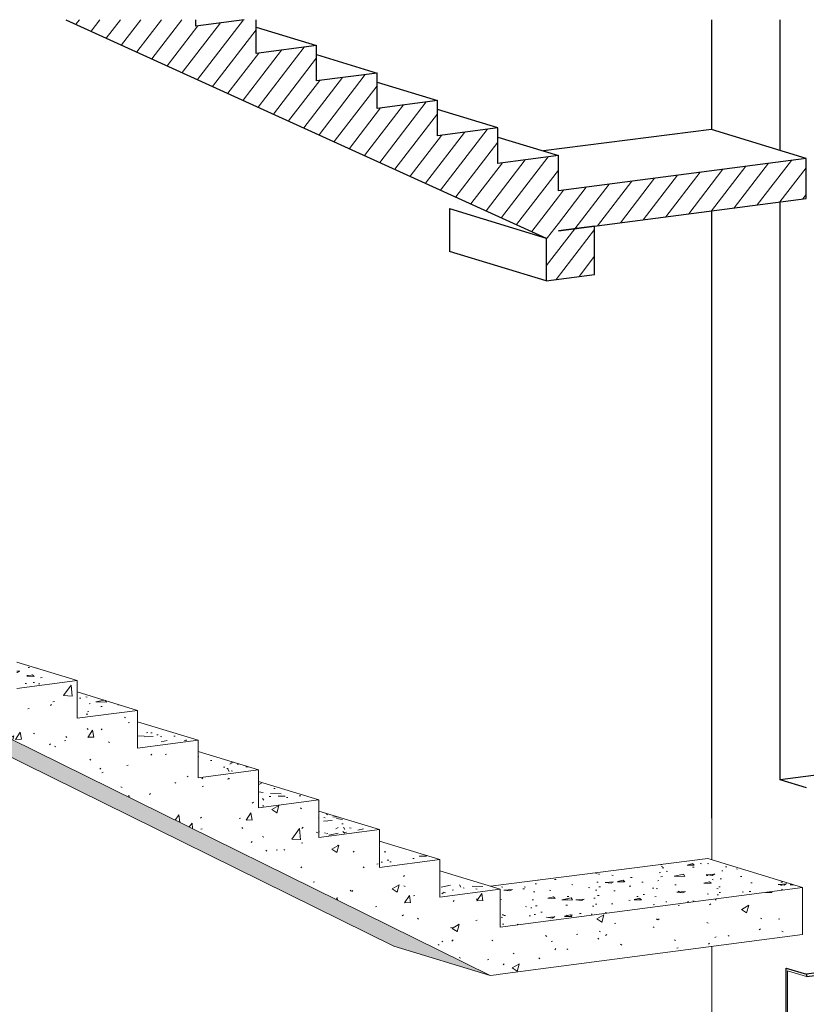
# Model space of a CAD drawing. Header units: millimetres. Extents: x -7937 to 93799, y -5691 to 12696.
# Tile 66 of 67: x 87822 to 91088, y 3069 to 7161. Entities that reach past the tile are written whole.
import ezdxf

# ---------------------------------------------------------------- set-up
doc = ezdxf.new("R2010")
doc.units = ezdxf.units.MM
doc.layers.add('A-DOOR', color=7, linetype='Continuous', lineweight=9)
for name, color, linetype, lineweight, true_color in [('A-WALL', 7, 'Continuous', 9, 0x7f7f7f), ('I-WALL', 7, 'Continuous', 9, 0x7f7f7f), ('S-BEAM', 7, 'Continuous', 9, 0x7f7f7f)]:
    doc.layers.add(name, color=color, linetype=linetype, lineweight=lineweight, true_color=true_color)
pattern_1 = [(52.476, (36722.966, 10696.74), (-47.32482, 49.23507), [])]
pattern_2 = [(56.774, (36722.97, 10696.74), (300.0229, 8.5134), [36.802, -404.827]), (1.626, (36722.97, 10696.74), (-58.0395, 360.9164), [25.012, -275.132]), (99.135, (36747.97, 10697.45), (241.9869, 369.4306), [30.463, -335.091]), (53.502, (36722.97, 10794.72), (446.4158, -22.6773), [54.775, -602.53]), (95.746, (36760.17, 10792.83), (390.9657, 528.391), [46.155, -507.699]), (357.092, (36722.97, 10794.7), (390.962, 528.394), [37.249, -409.743]), (30.133, (36764.8, 10775.7), (249.6807, -164.5777), [33.864, -372.509]), (326.609, (36764.8, 10775.7), (101.776, 368.5807), [24.92, -274.122]), (74.563, (36785.6, 10761.99), (351.4584, 203.9988), [31.865, -350.51]), (45.835, (36722.97, 10696.74), (5.08542, 163.7556), [6.388, -304.16, 6.388, -312.733, -315.549]), (45.835, (36722.97, 10696.74), (5.08542, 163.7556), [-629.668, 6.388, -309.161]), (15.91, (36722.97, 10696.74), (110.03995, 207.6274), [5.783, -158.947, 5.783, -268.911, -108.886]), (15.91, (36722.97, 10696.74), (110.03995, 207.6274), [-439.424, 5.783, -103.103]), (328.396, (36629.69, 10684.53), (223.2929, 18.16904), [5.555, -97.999, 5.555, -746.246]), (328.396, (36629.69, 10684.53), (223.2929, 18.16904), [-109.109, -317.533, 5.555, -423.158]), (316.699, (36587.86, 10679.06), (243.9411, 80.9642), [5.683, -132.039, 5.683, -525.288]), (316.699, (36587.86, 10679.06), (243.9411, 80.9642), [-143.405, -213.825, 5.683, -305.781])]

# ---------------------------------------------------------------- blocks, each defined once
blk = doc.blocks.new('Doorset_ Entrance Door w Concealed Closer_ASSA ABLOY ES_ES08_Hardware 3D - VU-01-1650x2100 mm-3458492-KUNST 3D LÕIGE 02')
at = {"layer": 'A-DOOR', "lineweight": 25}
for p, q in [((-1355.5, 3260.2), (-1857.5, 3194.5)), ((-1857.5, 3184.7), (-1355.5, 3250.4)), ((-1355.5, 3250.4), (-1418.3, 3242.2)), ((-1418.3, 3242.2), (-1418.3, 3173.6)), ((-1355.5, 3250.4), (-1355.5, 3260.2)), ((-1355.5, 3206.3), (-1355.5, 3250.4)), ((-1857.5, 3194.5), (-1857.5, 3184.7)), ((-1359.7, 3196), (-1414.1, 3188.9)), ((-1414.1, 3188.9), (-1363.9, 3195.4)), ((-1363.9, 3205.2), (-1355.5, 3206.3)), ((-1363.9, 3195.4), (-1363.9, 3205.2)), ((-1355.5, 3201.4), (-1359.7, 3200.9)), ((-1359.7, 3200.9), (-1359.7, 3196)), ((-1355.5, 1202.6), (-1355.5, 3201.4)), ((-1418.3, 3173.6), (-1414.1, 3174.2)), ((-1414.1, 3169.3), (-1418.3, 3168.7)), ((-1418.3, 3168.7), (-1418.3, 1194.4)), ((-1414.1, 3188.9), (-1414.1, 3169.3)), ((-1414.1, 3174.2), (-1414.1, 3188.9)), ((-1418.3, 1194.4), (-1355.5, 1202.6))]:
    blk.add_line(p, q, dxfattribs=at)
at = {"layer": 'A-DOOR', "lineweight": 5}
for p, q in [((-1857.5, 3194.5), (-1941.4, 3220.2)), ((-1941.4, 3220.2), (-1941.4, 1152.7)), ((-1936, 1151), (-1936, 3208.7)), ((-1936, 3208.7), (-1857.5, 3184.7)), ((-1496.8, 3231.9), (-1496.8, 1208.5)), ((-1363.9, 3204), (-1355.5, 3201.4)), ((-1359.7, 3200.9), (-1363.9, 3202.2)), ((-1359.7, 3196), (-1363.9, 3197.3)), ((-1458.4, 1196.8), (-1458.4, 3185.9)), ((-1458.4, 3185.9), (-1418.3, 3173.6)), ((-1451.5, 3180.7), (-1455.7, 3180.1)), ((-1455.7, 3180.1), (-1455.7, 1205.8)), ((-1418.3, 3168.7), (-1455.7, 3180.1)), ((-1454.2, 3184.6), (-1454.2, 3180.3)), ((-1454.2, 3184.6), (-1454.2, 3180.3)), ((-1414.1, 3169.3), (-1451.5, 3180.7)), ((-1936, 1151), (-1496.8, 1208.5)), ((-1496.8, 1208.5), (-1458.4, 1196.8)), ((-1458.4, 1196.8), (-1454.2, 1197.4)), ((-1455.7, 1205.8), (-1418.3, 1194.4)), ((-1454.2, 1205.3), (-1454.2, 1197.4)), ((-1444.1, 1202.3), (-1454.1, 1201)), ((-1941.4, 1152.7), (-1936, 1151))]:
    blk.add_line(p, q, dxfattribs=at)

msp = doc.modelspace()

# ---------------------------------------------------------------- hatches: boundary and pattern name
at = {"layer": 'S-BEAM', "lineweight": 5, "true_color": 0xcccccc}
h = msp.add_hatch(dxfattribs=at)
h.set_pattern_fill('FP_73', color=254, style=0, pattern_type=2)
h.set_pattern_definition(pattern_1)
h.paths.add_polyline_path([(90008.3, 6253.7), (90008.3, 6255.2), (90058.5, 6261.7), (90058.5, 6596.9), (89807.6, 6564.1), (89807.6, 6711), (89556.6, 6678.2), (89556.6, 6825.2), (89305.6, 6792.3), (89305.6, 6939.3), (89054.6, 6906.5), (89054.6, 7053.4), (88803.7, 7020.6), (88803.7, 7161), (88753.5, 7161), (88552.7, 7134.7), (88552.7, 7161), (88013.1, 7161), (89997.4, 6258.6)], flags=0)
h = msp.add_hatch(dxfattribs=at)
h.set_pattern_fill('FP_73', color=254, style=0, pattern_type=2)
h.set_pattern_definition(pattern_1)
h.paths.add_polyline_path([(90058.5, 6283.4), (91087.5, 6418), (91087.5, 6584.6), (90058.5, 6449.9), (90058.5, 6306.2)], flags=0)
h = msp.add_hatch(dxfattribs=at)
h.set_pattern_fill('FP_73', color=254, style=0, pattern_type=2)
h.set_pattern_definition(pattern_1)
h.paths.add_polyline_path([(90008.3, 6075.9), (90209.3, 6102.2), (90209.3, 6303.1), (90058.5, 6283.4), (90058.5, 6261.7), (90008.3, 6255.2), (90008.3, 6253.7)], flags=0)
at = {"layer": 'S-BEAM', "lineweight": 5}
h = msp.add_hatch(dxfattribs=at)
h.set_pattern_fill('FP_24', style=0, pattern_type=2)
h.set_pattern_definition([(13.395, (60067.27, -9425.88), (358.63024, -6.26816), [24.779, -272.565]), (358.998, (60067.27, -9425.88), (-69.3744, 75.15166), [29.89, -328.794]), (132.711, (60097.16, -9426.4), (289.2555, 68.8804), [8.523, -93.754]), (11.764, (60067.27, -9405.9), (533.62096, -16.5372), [39.78, -437.578]), (120.208, (60111.74, -9407.3), (467.331, 97.328), [10.979, -120.773]), (358.225, (60067.27, -9405.9), (467.33082, 97.3243), [44.49, -489.387]), (4.386, (60117.27, -9410.895), (298.45337, -40.22646), [35.112, -386.233]), (352.324, (60117.27, -9410.895), (121.6574, 72.4503), [25.096, -276.056]), (30.775, (60142.14, -9414.25), (420.1114, 32.2266), [11.8, -129.797]), (8.717, (60067.27, -9425.882), (6.0796, 33.25957), [5.382, -256.274, 5.382, -263.497, -265.87]), (8.717, (60067.27, -9425.882), (6.0796, 33.25957), [-530.535, 5.382, -260.487]), (1.507, (60067.27, -9425.882), (131.535157, 39.405883), [6.651, -182.781, 6.651, -309.234, -125.213]), (1.507, (60067.27, -9425.882), (131.535157, 39.405883), [-505.316, 6.651, -118.563]), (352.745, (59955.77, -9425.882), (266.911126, -2.25507), [5.701, -100.574, 5.701, -325.876, -439.977]), (352.745, (59955.77, -9425.882), (266.911126, -2.25507), [-437.852, 5.701, -434.276]), (349.624, (59905.77, -9425.88), (291.59278, 10.00162), [5.026, -116.773, 5.026, -464.557]), (349.624, (59905.77, -9425.88), (291.59278, 10.00162), [-126.825, -189.103, 5.026, -270.428])])
h.paths.add_polyline_path([(87809.5, 4382.1), (88060.4, 4415), (87809.5, 4491.6), (87809.5, 4391.9)], flags=0)
h = msp.add_hatch(dxfattribs=at)
h.set_pattern_fill('FP_64', style=0, pattern_type=2)
h.set_pattern_definition(pattern_2)
h.paths.add_polyline_path([(89775.4, 3189.2), (89817.3, 3194.7), (89817.3, 3547.4), (89566.3, 3514.6), (89566.3, 3671.4), (89315.3, 3638.5), (89315.3, 3795.3), (89064.3, 3762.5), (89064.3, 3919.2), (88813.4, 3886.4), (88813.4, 4043.2), (88562.4, 4010.3), (88562.4, 4167.1), (88311.4, 4134.3), (88311.4, 4291), (88060.4, 4258.2), (88060.4, 4415), (87466.5, 4337.3), (87466.5, 4131.5), (87783.3, 4172.9), (89454.3, 3347.8)], flags=0)
h = msp.add_hatch(dxfattribs=at)
h.set_pattern_fill('FP_25', style=0, pattern_type=2)
h.set_pattern_definition([(13.395, (60067.27, -9582.655), (358.63024, -6.26816), [24.779, -272.565]), (358.998, (60067.27, -9582.655), (-69.3744, 75.15166), [29.89, -328.794]), (132.711, (60097.16, -9583.18), (289.2555, 68.8804), [8.523, -93.754]), (11.764, (60067.27, -9562.67), (533.62096, -16.5372), [39.78, -437.578]), (120.208, (60111.74, -9564.05), (467.331, 97.328), [10.979, -120.773]), (358.225, (60067.27, -9562.67), (467.33082, 97.3243), [44.49, -489.387]), (4.386, (60117.27, -9567.67), (298.45337, -40.22646), [35.112, -386.233]), (352.324, (60117.27, -9567.67), (121.6574, 72.4503), [25.096, -276.056]), (30.775, (60142.14, -9571.02), (420.1114, 32.2266), [11.8, -129.797]), (8.717, (60067.27, -9582.655), (6.0796, 33.25957), [5.382, -256.274, 5.382, -263.497, -265.87]), (8.717, (60067.27, -9582.655), (6.0796, 33.25957), [-530.535, 5.382, -260.487]), (1.507, (60067.27, -9582.655), (131.535157, 39.405883), [6.651, -182.781, 6.651, -309.234, -125.213]), (1.507, (60067.27, -9582.655), (131.535157, 39.405883), [-505.316, 6.651, -118.563]), (352.745, (59955.77, -9582.655), (266.911126, -2.25507), [5.701, -100.574, 5.701, -325.876, -439.977]), (352.745, (59955.77, -9582.655), (266.911126, -2.25507), [-437.852, 5.701, -434.276]), (349.624, (59905.77, -9582.655), (291.59278, 10.00162), [5.026, -116.773, 5.026, -464.557]), (349.624, (59905.77, -9582.655), (291.59278, 10.00162), [-126.825, -189.103, 5.026, -270.428])])
h.paths.add_polyline_path([(88060.4, 4258.2), (88311.4, 4291), (88060.4, 4367.6), (88060.4, 4311.6)], flags=0)
h = msp.add_hatch(dxfattribs=at)
h.set_pattern_fill('FP_26', style=0, pattern_type=2)
h.set_pattern_definition([(13.395, (60067.27, -9739.43), (-51.85664, -104.02207), [24.779, -272.565]), (358.998, (60067.27, -9739.43), (-131.04498, 76.23028), [29.89, -328.794]), (132.711, (60097.16, -9739.95), (-12.2051, 395.4442), [8.523, -93.754]), (11.764, (60067.27, -9719.45), (-53.77645, -138.86578), [39.78, -437.578]), (120.208, (60111.74, -9720.82), (216.03, 528.967), [10.979, -120.773]), (358.225, (60067.27, -9719.45), (304.77186, 102.3619), [44.49, -489.387]), (4.386, (60117.27, -9724.44), (96.71789, -55.69958), [35.112, -386.233]), (352.324, (60117.27, -9724.44), (-267.07773, 124.84355), [25.096, -276.056]), (30.775, (60142.14, -9727.8), (-46.1777, -245.4618), [11.8, -129.797]), (8.717, (60067.27, -9739.428), (152.663617, 55.73459), [5.382, -256.274, 5.382, -263.497, -265.87]), (8.717, (60067.27, -9739.428), (152.663617, 55.73459), [-530.535, 5.382, -260.487]), (1.507, (60067.27, -9739.428), (176.2037, 40.58103), [6.651, -182.781, 6.651, -309.234, -125.213]), (1.507, (60067.27, -9739.428), (176.2037, 40.58103), [-505.316, 6.651, -118.563]), (352.745, (59955.77, -9739.428), (130.97026, 15.050848), [5.701, -100.574, 5.701, -325.876, -439.977]), (352.745, (59955.77, -9739.428), (130.97026, 15.050848), [-437.852, 5.701, -434.276]), (349.624, (59905.77, -9739.43), (-1.9865, 63.75639), [5.026, -116.773, 5.026, -464.557]), (349.624, (59905.77, -9739.43), (-1.9865, 63.75639), [-126.825, -189.103, 5.026, -270.428])])
h.paths.add_polyline_path([(88311.4, 4134.3), (88562.4, 4167.1), (88311.4, 4243.7), (88311.4, 4172.9)], flags=0)
h = msp.add_hatch(dxfattribs=at)
h.set_pattern_fill('FP_23', style=0, pattern_type=2)
h.set_pattern_definition([(342.298, (66693.244, 18991.71), (329.670335, -143.301863), [23.259, -255.853]), (336.506, (66693.244, 18991.71), (-63.773043, 58.433334), [29.956, -329.513]), (137.502, (66720.72, 18979.77), (265.89686, -84.8683), [7.208, -79.288]), (341.598, (66693.244, 19000.01), (490.52665, -216.22519), [37.729, -415.014]), (129.737, (66734.12, 18982), (429.5932, -142.9183), [7.944, -87.379]), (336.212, (66693.244, 19000.01), (429.59067, -142.92312), [44.672, -491.397]), (338.588, (66739.206, 18978.32), (274.351906, -133.801178), [34.568, -380.248]), (334.002, (66739.206, 18978.32), (111.833146, -17.63546), [25.437, -279.803]), (351.038, (66762.07, 18967.17), (386.18462, -151.43838), [9.435, -103.781]), (340.328, (66693.244, 18991.711), (5.5888283, 11.4296964), [5.193, -247.291, 5.193, -254.261, -256.55]), (340.328, (66693.244, 18991.711), (5.5888283, 11.4296964), [-511.939, 5.193, -251.357]), (337.466, (66693.244, 18991.711), (120.912558, -35.23676), [6.617, -181.846, 6.617, -432.224]), (337.466, (66693.244, 18991.711), (120.912558, -35.23676), [-195.079, -307.652, 6.617, -117.956]), (334.158, (66590.748, 19035.455), (245.35613, -105.6539676), [5.776, -101.902, 5.776, -775.966]), (334.158, (66590.748, 19035.455), (245.35613, -105.6539676), [-113.454, -330.179, 5.776, -440.01]), (333, (66544.786, 19055.072), (268.04638, -110.244434), [5.101, -118.504, 5.101, -191.906, -279.537]), (333, (66544.786, 19055.072), (268.04638, -110.244434), [-320.612, 5.101, -274.436])])
h.paths.add_polyline_path([(89775.4, 3189.2), (87783.3, 4172.9), (87662.4, 4157.1), (89375.1, 3311.4), (89454.3, 3287.2)], flags=0)
h = msp.add_hatch(dxfattribs=at)
h.set_pattern_fill('FP_27', style=0, pattern_type=2)
h.set_pattern_definition([(13.395, (60067.27, -9896.2), (-51.85664, -104.02207), [24.779, -272.565]), (358.998, (60067.27, -9896.2), (-131.04498, 76.23028), [29.89, -328.794]), (132.711, (60097.16, -9896.72), (-12.2051, 395.4442), [8.523, -93.754]), (11.764, (60067.27, -9876.22), (-53.77645, -138.86578), [39.78, -437.578]), (120.208, (60111.74, -9877.6), (216.03, 528.967), [10.979, -120.773]), (358.225, (60067.27, -9876.22), (304.77186, 102.3619), [44.49, -489.387]), (4.386, (60117.27, -9881.215), (96.71789, -55.69958), [35.112, -386.233]), (352.324, (60117.27, -9881.215), (-267.07773, 124.84355), [25.096, -276.056]), (30.775, (60142.14, -9884.57), (-46.1777, -245.4618), [11.8, -129.797]), (8.717, (60067.27, -9896.2), (152.663617, 55.73459), [5.382, -256.274, 5.382, -263.497, -265.87]), (8.717, (60067.27, -9896.2), (152.663617, 55.73459), [-530.535, 5.382, -260.487]), (1.507, (60067.27, -9896.2), (176.2037, 40.58103), [6.651, -182.781, 6.651, -309.234, -125.213]), (1.507, (60067.27, -9896.2), (176.2037, 40.58103), [-505.316, 6.651, -118.563]), (352.745, (59955.77, -9896.2), (130.97026, 15.050848), [5.701, -100.574, 5.701, -325.876, -439.977]), (352.745, (59955.77, -9896.2), (130.97026, 15.050848), [-437.852, 5.701, -434.276]), (349.624, (59905.77, -9896.2), (-1.9865, 63.75639), [5.026, -116.773, 5.026, -464.557]), (349.624, (59905.77, -9896.2), (-1.9865, 63.75639), [-126.825, -189.103, 5.026, -270.428])])
h.paths.add_polyline_path([(88562.4, 4010.3), (88813.4, 4043.2), (88562.4, 4119.8), (88562.4, 4068.3)], flags=0)
h = msp.add_hatch(dxfattribs=at)
h.set_pattern_fill('FP_28', style=0, pattern_type=2)
h.set_pattern_definition([(13.395, (60067.27, -10052.975), (-51.85664, -104.02207), [24.779, -272.565]), (358.998, (60067.27, -10052.975), (-131.04498, 76.23028), [29.89, -328.794]), (132.711, (60097.16, -10053.5), (-12.2051, 395.4442), [8.523, -93.754]), (11.764, (60067.27, -10032.99), (-53.77645, -138.86578), [39.78, -437.578]), (120.208, (60111.74, -10034.37), (216.03, 528.967), [10.979, -120.773]), (358.225, (60067.27, -10032.99), (304.77186, 102.3619), [44.49, -489.387]), (4.386, (60117.27, -10037.99), (96.71789, -55.69958), [35.112, -386.233]), (352.324, (60117.27, -10037.99), (-267.07773, 124.84355), [25.096, -276.056]), (30.775, (60142.14, -10041.34), (-46.1777, -245.4618), [11.8, -129.797]), (8.717, (60067.27, -10052.975), (152.663617, 55.73459), [5.382, -256.274, 5.382, -263.497, -265.87]), (8.717, (60067.27, -10052.975), (152.663617, 55.73459), [-530.535, 5.382, -260.487]), (1.507, (60067.27, -10052.975), (176.2037, 40.58103), [6.651, -182.781, 6.651, -309.234, -125.213]), (1.507, (60067.27, -10052.975), (176.2037, 40.58103), [-505.316, 6.651, -118.563]), (352.745, (59955.77, -10052.975), (130.97026, 15.050848), [5.701, -100.574, 5.701, -765.853]), (352.745, (59955.77, -10052.975), (130.97026, 15.050848), [-111.976, -325.876, 5.701, -434.276]), (349.624, (59905.77, -10052.975), (-1.9865, 63.75639), [5.026, -116.773, 5.026, -464.557]), (349.624, (59905.77, -10052.975), (-1.9865, 63.75639), [-126.825, -189.103, 5.026, -270.428])])
h.paths.add_polyline_path([(88813.4, 3886.4), (89064.3, 3919.2), (88813.4, 3995.8), (88813.4, 3958)], flags=0)
h = msp.add_hatch(dxfattribs=at)
h.set_pattern_fill('FP_29', style=0, pattern_type=2)
h.set_pattern_definition([(13.395, (60067.27, -10209.75), (-51.85664, -104.02207), [24.779, -272.565]), (358.998, (60067.27, -10209.75), (-131.04498, 76.23028), [29.89, -328.794]), (132.711, (60097.16, -10210.27), (-12.2051, 395.4442), [8.523, -93.754]), (11.764, (60067.27, -10189.77), (-53.77645, -138.86578), [39.78, -437.578]), (120.208, (60111.74, -10191.14), (216.03, 528.967), [10.979, -120.773]), (358.225, (60067.27, -10189.77), (304.77186, 102.3619), [44.49, -489.387]), (4.386, (60117.27, -10194.76), (96.71789, -55.69958), [35.112, -386.233]), (352.324, (60117.27, -10194.76), (-267.07773, 124.84355), [25.096, -276.056]), (30.775, (60142.14, -10198.11), (-46.1777, -245.4618), [11.8, -129.797]), (8.717, (60067.27, -10209.748), (152.663617, 55.73459), [5.382, -256.274, 5.382, -263.497, -265.87]), (8.717, (60067.27, -10209.748), (152.663617, 55.73459), [-530.535, 5.382, -260.487]), (1.507, (60067.27, -10209.748), (176.2037, 40.58103), [6.651, -182.781, 6.651, -309.234, -125.213]), (1.507, (60067.27, -10209.748), (176.2037, 40.58103), [-505.316, 6.651, -118.563]), (352.745, (59955.77, -10209.748), (130.97026, 15.050848), [5.701, -100.574, 5.701, -765.853]), (352.745, (59955.77, -10209.748), (130.97026, 15.050848), [-111.976, -325.876, 5.701, -434.276]), (349.624, (59905.77, -10209.75), (-1.9865, 63.75639), [5.026, -116.773, 5.026, -464.557]), (349.624, (59905.77, -10209.75), (-1.9865, 63.75639), [-126.825, -189.103, 5.026, -270.428])])
h.paths.add_polyline_path([(89064.3, 3762.5), (89315.3, 3795.3), (89064.3, 3871.9), (89064.3, 3782.1)], flags=0)
h = msp.add_hatch(dxfattribs=at)
h.set_pattern_fill('FP_30', style=0, pattern_type=2)
h.set_pattern_definition([(13.395, (60067.27, -10366.52), (-51.85664, -104.02207), [24.779, -272.565]), (358.998, (60067.27, -10366.52), (-131.04498, 76.23028), [29.89, -328.794]), (132.711, (60097.16, -10367.04), (-12.2051, 395.4442), [8.523, -93.754]), (11.764, (60067.27, -10346.54), (-53.77645, -138.86578), [39.78, -437.578]), (120.208, (60111.74, -10347.9), (216.03, 528.967), [10.979, -120.773]), (358.225, (60067.27, -10346.54), (304.77186, 102.3619), [44.49, -489.387]), (4.386, (60117.27, -10351.535), (96.71789, -55.69958), [35.112, -386.233]), (352.324, (60117.27, -10351.535), (-267.07773, 124.84355), [25.096, -276.056]), (30.775, (60142.14, -10354.89), (-46.1777, -245.4618), [11.8, -129.797]), (8.717, (60067.27, -10366.52), (152.663617, 55.73459), [5.382, -256.274, 5.382, -263.497, -265.87]), (8.717, (60067.27, -10366.52), (152.663617, 55.73459), [-530.535, 5.382, -260.487]), (1.507, (60067.27, -10366.52), (176.2037, 40.58103), [6.651, -182.781, 6.651, -309.234, -125.213]), (1.507, (60067.27, -10366.52), (176.2037, 40.58103), [-505.316, 6.651, -118.563]), (352.745, (59955.77, -10366.52), (130.97026, 15.050848), [5.701, -100.574, 5.701, -765.853]), (352.745, (59955.77, -10366.52), (130.97026, 15.050848), [-111.976, -325.876, 5.701, -434.276]), (349.624, (59905.77, -10366.52), (-1.9865, 63.75639), [5.026, -116.773, 5.026, -464.557]), (349.624, (59905.77, -10366.52), (-1.9865, 63.75639), [-126.825, -189.103, 5.026, -270.428])])
h.paths.add_polyline_path([(89315.3, 3638.5), (89566.3, 3671.4), (89315.3, 3748), (89315.3, 3705.5)], flags=0)
h = msp.add_hatch(dxfattribs=at)
h.set_pattern_fill('FP_22', style=0, pattern_type=2)
h.set_pattern_definition([(13.395, (60067.27, -10680.07), (358.63024, -6.26816), [24.779, -272.565]), (358.998, (60067.27, -10680.07), (-69.37441, 75.15166), [29.89, -328.794]), (132.711, (60097.16, -10680.6), (289.2555, 68.8804), [8.523, -93.754]), (11.764, (60067.27, -10660.08), (533.62096, -16.5372), [39.78, -437.578]), (120.208, (60111.74, -10661.46), (467.331, 97.328), [10.979, -120.773]), (358.225, (60067.27, -10660.08), (467.33082, 97.3243), [44.49, -489.387]), (4.386, (60117.27, -10665.08), (298.45337, -40.22646), [35.112, -386.233]), (352.324, (60117.27, -10665.08), (121.6574, 72.4503), [25.096, -276.056]), (30.775, (60142.14, -10668.43), (420.1114, 32.2266), [11.8, -129.797]), (8.717, (60067.27, -10680.067), (6.0796, 33.25957), [5.382, -256.274, 5.382, -263.497, -265.87]), (8.717, (60067.27, -10680.067), (6.0796, 33.25957), [-530.535, 5.382, -260.487]), (1.507, (60067.27, -10680.067), (131.535157, 39.405883), [6.651, -182.781, 6.651, -434.447]), (1.507, (60067.27, -10680.067), (131.535157, 39.405883), [-196.082, -309.234, 6.651, -118.563]), (352.745, (59955.77, -10680.067), (266.911126, -2.25507), [5.701, -100.574, 5.701, -765.853]), (352.745, (59955.77, -10680.067), (266.911126, -2.25507), [-111.976, -325.876, 5.701, -434.276]), (349.624, (59905.77, -10680.07), (291.59278, 10.00162), [5.026, -116.773, 5.026, -464.557]), (349.624, (59905.77, -10680.07), (291.59278, 10.00162), [-126.825, -189.103, 5.026, -270.428])])
h.paths.add_polyline_path([(89817.3, 3390.7), (91072.1, 3554.9), (90679, 3674.8), (89937.1, 3580.3), (89937.1, 3580.3), (89776.8, 3559.8), (89817.3, 3547.4), (89817.3, 3411.3)], flags=0)
h = msp.add_hatch(dxfattribs=at)
h.set_pattern_fill('FP_31', style=0, pattern_type=2)
h.set_pattern_definition([(13.395, (60067.27, -10523.29), (-51.85664, -104.02207), [24.779, -272.565]), (358.998, (60067.27, -10523.294), (-131.04498, 76.23028), [29.89, -328.794]), (132.711, (60097.16, -10523.82), (-12.2051, 395.4442), [8.523, -93.754]), (11.764, (60067.27, -10503.31), (-53.77645, -138.86578), [39.78, -437.578]), (120.208, (60111.74, -10504.7), (216.03, 528.967), [10.979, -120.773]), (358.225, (60067.27, -10503.31), (304.77186, 102.3619), [44.49, -489.387]), (4.386, (60117.27, -10508.31), (96.71789, -55.69958), [35.112, -386.233]), (352.324, (60117.27, -10508.31), (-267.07773, 124.84355), [25.096, -276.056]), (30.775, (60142.14, -10511.66), (-46.1777, -245.4618), [11.8, -129.797]), (8.717, (60067.27, -10523.294), (152.663617, 55.73459), [5.382, -256.274, 5.382, -263.497, -265.87]), (8.717, (60067.27, -10523.294), (152.663617, 55.73459), [-530.535, 5.382, -260.487]), (1.507, (60067.27, -10523.294), (176.2037, 40.58103), [6.651, -182.781, 6.651, -309.234, -125.213]), (1.507, (60067.27, -10523.294), (176.2037, 40.58103), [-505.316, 6.651, -118.563]), (352.745, (59955.77, -10523.294), (130.97026, 15.050848), [5.701, -100.574, 5.701, -765.853]), (352.745, (59955.77, -10523.294), (130.97026, 15.050848), [-111.976, -325.876, 5.701, -434.276]), (349.624, (59905.77, -10523.294), (-1.9865, 63.75639), [5.026, -116.773, 5.026, -464.557]), (349.624, (59905.77, -10523.294), (-1.9865, 63.75639), [-126.825, -189.103, 5.026, -270.428])])
h.paths.add_polyline_path([(89566.3, 3514.6), (89817.3, 3547.4), (89566.3, 3624)], flags=0)
h = msp.add_hatch(dxfattribs=at)
h.set_pattern_fill('FP_64', style=0, pattern_type=2)
h.set_pattern_definition(pattern_2)
h.paths.add_polyline_path([(89817.3, 3194.7), (91072.1, 3358.9), (91072.1, 3554.9), (89817.3, 3390.7)], flags=0)

# ---------------------------------------------------------------- linework, layer by layer
at = {"layer": 'A-WALL', "color": 252, "lineweight": 25, "true_color": 0x989898}
for p, q in [((90979, 6618.3), (90979, 7161)), ((90979, 6236.1), (90979, 6403.8)), ((90979, 5001.5), (90979, 6236.1)), ((90979, 4002.1), (90979, 5001.5)), ((91481, 4067.8), (90979, 4002.1)), ((90979.6, 4001.9), (90979, 4002.1)), ((91088.9, 3968.6), (90979.6, 4001.9)), ((91004.9, 1554.4), (91004.9, 3220.2)), ((91004.9, 3220.2), (91088.9, 3194.5))]:
    msp.add_line(p, q, dxfattribs=at)
at = {"layer": 'I-WALL', "color": 252, "lineweight": 25, "true_color": 0x989898}
for p, q in [((90695.9, 6704.7), (90695.9, 7161)), ((90695.9, 5087.9), (90695.9, 6366.8)), ((90695.9, 3843.6), (90695.9, 5087.9))]:
    msp.add_line(p, q, dxfattribs=at)
at = {"layer": 'I-WALL', "color": 7, "lineweight": 5}
for p, q in [((90695.9, 3669.7), (90695.9, 3843.6)), ((90695.9, 1785.9), (90695.9, 3309.7))]:
    msp.add_line(p, q, dxfattribs=at)
at = {"layer": 'S-BEAM', "color": 253, "lineweight": 25, "true_color": 0x999999}
for p, q in [((88013.1, 7161), (90008.3, 6253.7)), ((88753.5, 7161), (88552.7, 7134.7)), ((88552.7, 7134.7), (88552.7, 7161)), ((88803.7, 7020.6), (88803.7, 7161)), ((89054.6, 7053.4), (88803.7, 7020.6)), ((89054.6, 6906.5), (89054.6, 7053.4)), ((89305.6, 6939.3), (89054.6, 6906.5)), ((89305.6, 6792.3), (89305.6, 6939.3)), ((89556.6, 6825.2), (89305.6, 6792.3)), ((89556.6, 6678.2), (89556.6, 6825.2)), ((89807.6, 6711), (89556.6, 6678.2)), ((89807.6, 6564.1), (89807.6, 6711)), ((90058.5, 6596.9), (89807.6, 6564.1)), ((90058.5, 6470.5), (90058.5, 6596.9)), ((91087.5, 6584.6), (90058.5, 6449.9)), ((91087.5, 6418), (91087.5, 6584.6)), ((90058.5, 6449.9), (90058.5, 6470.5)), ((90058.5, 6283.4), (91087.5, 6418)), ((90209.3, 6303.1), (90058.5, 6283.4)), ((90209.3, 6102.2), (90209.3, 6303.1)), ((90008.3, 6253.7), (90008.3, 6075.9)), ((90008.3, 6075.9), (90209.3, 6102.2))]:
    msp.add_line(p, q, dxfattribs=at)
at = {"layer": 'S-BEAM', "color": 252, "lineweight": 25, "true_color": 0x989898}
for p, q in [((88803.7, 7130), (89054.6, 7053.4)), ((89054.6, 7015.9), (89305.6, 6939.3)), ((89305.6, 6901.8), (89556.6, 6825.2)), ((89807.6, 6711), (89556.6, 6787.6)), ((89807.6, 6673.5), (90058.5, 6596.9)), ((90694.5, 6704.5), (89997.4, 6615.6)), ((91087.5, 6584.6), (90694.5, 6704.5)), ((89606.9, 6376.1), (89606.9, 6198.4)), ((89606.9, 6376.1), (90008.3, 6253.7)), ((90008.3, 6075.9), (89606.9, 6198.4))]:
    msp.add_line(p, q, dxfattribs=at)
at = {"layer": 'S-BEAM', "color": 7, "lineweight": 5}
for p, q in [((88060.4, 4415), (87809.5, 4491.6)), ((88311.4, 4291), (88060.4, 4367.6)), ((88562.4, 4167.1), (88311.4, 4243.7)), ((89375.1, 3311.4), (87662.4, 4157.1)), ((88562.4, 4119.8), (88813.4, 4043.2)), ((88813.4, 3995.8), (89064.3, 3919.2)), ((89064.3, 3871.9), (89315.3, 3795.3)), ((89566.3, 3671.4), (89315.3, 3748)), ((90679, 3674.8), (89776.8, 3559.8)), ((91072.1, 3554.9), (90679, 3674.8)), ((89566.3, 3624), (89817.3, 3547.4)), ((89375.1, 3311.4), (89775.4, 3189.2))]:
    msp.add_line(p, q, dxfattribs=at)
at = {"layer": 'S-BEAM', "color": 7}
for p, q in [((88060.4, 4415), (87809.5, 4382.1)), ((88060.4, 4258.2), (88060.4, 4415)), ((88311.4, 4291), (88060.4, 4258.2)), ((88311.4, 4134.3), (88311.4, 4291)), ((87783.3, 4172.9), (89775.4, 3189.2)), ((88562.4, 4167.1), (88311.4, 4134.3)), ((88562.4, 4010.3), (88562.4, 4167.1)), ((88813.4, 4043.2), (88562.4, 4010.3)), ((88813.4, 3886.4), (88813.4, 4043.2)), ((89064.3, 3919.2), (88813.4, 3886.4)), ((89064.3, 3762.5), (89064.3, 3919.2)), ((89315.3, 3795.3), (89064.3, 3762.5)), ((89315.3, 3638.5), (89315.3, 3795.3)), ((89566.3, 3671.4), (89315.3, 3638.5)), ((89566.3, 3514.6), (89566.3, 3671.4)), ((89817.3, 3547.4), (89566.3, 3514.6)), ((91072.1, 3554.9), (89817.3, 3390.7)), ((89817.3, 3411.3), (89817.3, 3547.4)), ((91072.1, 3358.9), (91072.1, 3554.9)), ((89817.3, 3390.7), (89817.3, 3411.3)), ((89817.3, 3194.7), (91072.1, 3358.9)), ((89775.4, 3189.2), (89800.5, 3192.5)), ((89800.5, 3192.5), (89817.3, 3194.7))]:
    msp.add_line(p, q, dxfattribs=at)

# ---------------------------------------------------------------- block references
at = {"layer": 'A-DOOR', "lineweight": 5}
msp.add_blockref('Doorset_ Entrance Door w Concealed Closer_ASSA ABLOY ES_ES08_Hardware 3D - VU-01-1650x2100 mm-3458492-KUNST 3D LÕIGE 02', (92946.3, 0), dxfattribs=at)

doc.saveas('drawing.dxf')
